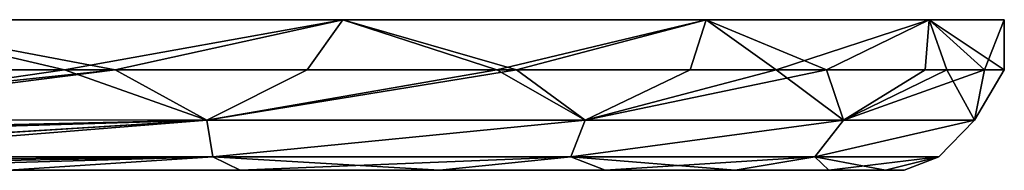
# Model space of a CAD drawing. Header units: millimetres. Extents: x -52 to 52, y -78 to 25.
# Tile 29 of 31: x 36.66 to 46.5, y -5.5 to -4. Entities that reach past the tile are written whole.
import ezdxf

# ---------------------------------------------------------------- set-up
doc = ezdxf.new("R2010")
doc.units = ezdxf.units.MM
doc.header["$LTSCALE"] = 65.185185
for name, color, linetype in [('42', 7, 'CONTINUOUS'), ('44', 7, 'CONTINUOUS'), ('45', 7, 'CONTINUOUS'), ('88', 7, 'CONTINUOUS')]:
    doc.layers.add(name, color=color, linetype=linetype)

msp = doc.modelspace()

# ---------------------------------------------------------------- linework, layer by layer
at = {"layer": '42', "color": 253, "linetype": 'Continuous', "true_color": 0x999999}
for points in [[(-45.3112, -5.5, -4.141), (45.5, -5.5, 0), (-45.5, -5.5, 0), (-45.3112, -5.5, -4.141)], [(-45.5, -5.5, 0), (45.3112, -5.5, 4.141), (-45.3112, -5.5, 4.141), (-45.5, -5.5, 0)], [(45.5, -5.5, 0), (45.3112, -5.5, 4.141), (-45.5, -5.5, 0), (45.5, -5.5, 0)], [(-44.7463, -5.5, -8.2476), (45.3112, -5.5, -4.141), (-45.3112, -5.5, -4.141), (-44.7463, -5.5, -8.2476)], [(45.3112, -5.5, -4.141), (45.5, -5.5, 0), (-45.3112, -5.5, -4.141), (45.3112, -5.5, -4.141)], [(-45.3112, -5.5, 4.141), (44.7463, -5.5, 8.2476), (-44.7463, -5.5, 8.2476), (-45.3112, -5.5, 4.141)], [(45.3112, -5.5, 4.141), (44.7463, -5.5, 8.2476), (-45.3112, -5.5, 4.141), (45.3112, -5.5, 4.141)], [(44.7463, -5.5, -8.2476), (45.3112, -5.5, -4.141), (-44.7463, -5.5, -8.2476), (44.7463, -5.5, -8.2476)], [(-44.7463, -5.5, 8.2476), (43.8099, -5.5, 12.2857), (-43.8099, -5.5, 12.2857), (-44.7463, -5.5, 8.2476)], [(44.7463, -5.5, 8.2476), (43.8099, -5.5, 12.2857), (-44.7463, -5.5, 8.2476), (44.7463, -5.5, 8.2476)], [(-43.8099, -5.5, -12.2857), (44.7463, -5.5, -8.2476), (-44.7463, -5.5, -8.2476), (-43.8099, -5.5, -12.2857)], [(43.8099, -5.5, -12.2857), (44.7463, -5.5, -8.2476), (-43.8099, -5.5, -12.2857), (43.8099, -5.5, -12.2857)], [(-43.8099, -5.5, 12.2857), (42.51, -5.5, 16.2219), (-42.51, -5.5, 16.2219), (-43.8099, -5.5, 12.2857)], [(43.8099, -5.5, 12.2857), (42.51, -5.5, 16.2219), (-43.8099, -5.5, 12.2857), (43.8099, -5.5, 12.2857)], [(-42.51, -5.5, -16.2219), (43.8099, -5.5, -12.2857), (-43.8099, -5.5, -12.2857), (-42.51, -5.5, -16.2219)], [(-42.51, -5.5, 16.2219), (40.8572, -5.5, 20.0234), (-40.8572, -5.5, 20.0234), (-42.51, -5.5, 16.2219)], [(-40.8572, -5.5, -20.0234), (42.51, -5.5, -16.2219), (-42.51, -5.5, -16.2219), (-40.8572, -5.5, -20.0234)], [(42.51, -5.5, -16.2219), (43.8099, -5.5, -12.2857), (-42.51, -5.5, -16.2219), (42.51, -5.5, -16.2219)], [(42.51, -5.5, 16.2219), (40.8572, -5.5, 20.0234), (-42.51, -5.5, 16.2219), (42.51, -5.5, 16.2219)], [(-38.8654, -5.5, -23.6587), (40.8572, -5.5, -20.0234), (-40.8572, -5.5, -20.0234), (-38.8654, -5.5, -23.6587)], [(40.8572, -5.5, -20.0234), (42.51, -5.5, -16.2219), (-40.8572, -5.5, -20.0234), (40.8572, -5.5, -20.0234)], [(40.8572, -5.5, 20.0234), (38.8654, -5.5, 23.6587), (-40.8572, -5.5, 20.0234), (40.8572, -5.5, 20.0234)], [(-40.8572, -5.5, 20.0234), (38.8654, -5.5, 23.6587), (-38.8654, -5.5, 23.6587), (-40.8572, -5.5, 20.0234)], [(-30.1387, -5.5, -26.1631), (38.8654, -5.5, -23.6587), (-38.8654, -5.5, -23.6587), (-30.1387, -5.5, -26.1631)], [(38.8654, -5.5, -23.6587), (40.8572, -5.5, -20.0234), (-38.8654, -5.5, -23.6587), (38.8654, -5.5, -23.6587)], [(-38.8654, -5.5, 23.6587), (38.8654, -5.5, 23.6587), (30.1387, -5.5, 26.1631), (-38.8654, -5.5, 23.6587)], [(30.1384, -5.5, -26.163), (38.8654, -5.5, -23.6587), (-30.1387, -5.5, -26.1631), (30.1384, -5.5, -26.163)], [(31.6596, -5.5, -26.5098), (38.8654, -5.5, -23.6587), (30.1384, -5.5, -26.163), (31.6596, -5.5, -26.5098)], [(38.8654, -5.5, 23.6587), (36.5509, -5.5, 27.0976), (30.1387, -5.5, 26.1631), (38.8654, -5.5, 23.6587)], [(36.5509, -5.5, -27.0976), (38.8654, -5.5, -23.6587), (31.6596, -5.5, -26.5098), (36.5509, -5.5, -27.0976)]]:
    msp.add_3dface(points, dxfattribs=at)
at = {"layer": '44', "color": 253, "linetype": 'Continuous', "true_color": 0x999999}
for points in [[(34.3639, -4.5, -31.3268), (34.9693, -4, -30.6496), (37.1078, -4.5, -28.0225), (34.3639, -4.5, -31.3268)], [(34.9693, -4, -30.6496), (39.8895, -4, -23.8972), (37.1078, -4.5, -28.0225), (34.9693, -4, -30.6496)], [(37.1078, -4.5, -28.0225), (39.8895, -4, -23.8972), (39.5351, -4.5, -24.4791), (37.1078, -4.5, -28.0225)], [(39.5351, -4.5, -24.4791), (39.8895, -4, -23.8972), (41.6251, -4.5, -20.7268), (39.5351, -4.5, -24.4791)], [(39.8895, -4, -23.8972), (43.522, -4, -16.3734), (41.6251, -4.5, -20.7268), (39.8895, -4, -23.8972)], [(41.6251, -4.5, -20.7268), (43.522, -4, -16.3734), (43.36, -4.5, -16.7977), (41.6251, -4.5, -20.7268)], [(43.36, -4.5, -16.7977), (43.522, -4, -16.3734), (44.7249, -4.5, -12.7253), (43.36, -4.5, -16.7977)], [(43.522, -4, -16.3734), (45.7494, -4, -8.321), (44.7249, -4.5, -12.7253), (43.522, -4, -16.3734)], [(44.7249, -4.5, -12.7253), (45.7494, -4, -8.321), (45.7082, -4.5, -8.5444), (44.7249, -4.5, -12.7253)], [(45.7082, -4.5, -8.5444), (45.7494, -4, -8.321), (46.3016, -4.5, -4.2905), (45.7082, -4.5, -8.5444)], [(45.7494, -4, -8.321), (46.5, -4), (46.3016, -4.5, -4.2905), (45.7494, -4, -8.321)], [(46.5, -4), (46.5, -4.5), (46.3016, -4.5, -4.2905), (46.5, -4)]]:
    msp.add_3dface(points, dxfattribs=at)
at = {"layer": '45', "color": 253, "linetype": 'Continuous', "true_color": 0x999999}
for points in [[(34.9693, -4, 30.6496), (32.8805, -4.5, 32.8805), (37.6166, -4.5, 27.3357), (34.9693, -4, 30.6496)], [(39.8895, -4, 23.8972), (34.9693, -4, 30.6496), (37.6166, -4.5, 27.3357), (39.8895, -4, 23.8972)], [(41.4277, -4.5, 21.1186), (39.8895, -4, 23.8972), (37.6166, -4.5, 27.3357), (41.4277, -4.5, 21.1186)], [(43.522, -4, 16.3734), (39.8895, -4, 23.8972), (41.4277, -4.5, 21.1186), (43.522, -4, 16.3734)], [(44.2199, -4.5, 14.3822), (43.522, -4, 16.3734), (41.4277, -4.5, 21.1186), (44.2199, -4.5, 14.3822)], [(45.7494, -4, 8.321), (43.522, -4, 16.3734), (44.2199, -4.5, 14.3822), (45.7494, -4, 8.321)], [(45.9247, -4.5, 7.2921), (45.7494, -4, 8.321), (44.2199, -4.5, 14.3822), (45.9247, -4.5, 7.2921)], [(46.5, -4.5), (46.5, -4), (45.7494, -4, 8.321), (46.5, -4.5)], [(46.5, -4.5), (45.7494, -4, 8.321), (45.9247, -4.5, 7.2921), (46.5, -4.5)]]:
    msp.add_3dface(points, dxfattribs=at)
at = {"layer": '88', "color": 253, "linetype": 'Continuous', "true_color": 0x999999}
for points in [[(37.6166, -4.5, 27.3357), (32.8805, -4.5, 32.8805), (33.5649, -4.923, 32.0458), (37.6166, -4.5, 27.3357)], [(33.6688, -4.9982, 31.8797), (37.6166, -4.5, 27.3357), (33.5649, -4.923, 32.0458), (33.6688, -4.9982, 31.8797)], [(38.5315, -4.9995, 25.7906), (37.6166, -4.5, 27.3357), (33.6688, -4.9982, 31.8797), (38.5315, -4.9995, 25.7906)], [(34.3639, -4.5, -31.3268), (37.1078, -4.5, -28.0225), (33.6696, -4.9988, -31.8784), (34.3639, -4.5, -31.3268)], [(33.6696, -4.9988, -31.8784), (37.1078, -4.5, -28.0225), (38.5308, -4.9995, -25.7917), (33.6696, -4.9988, -31.8784)], [(37.1078, -4.5, -28.0225), (39.5351, -4.5, -24.4791), (38.5308, -4.9995, -25.7917), (37.1078, -4.5, -28.0225)], [(41.4277, -4.5, 21.1186), (37.6166, -4.5, 27.3357), (38.5315, -4.9995, 25.7906), (41.4277, -4.5, 21.1186)], [(38.5308, -4.9995, -25.7917), (41.6251, -4.5, -20.7268), (42.3111, -4.9995, -18.9633), (38.5308, -4.9995, -25.7917)], [(39.5351, -4.5, -24.4791), (41.6251, -4.5, -20.7268), (38.5308, -4.9995, -25.7917), (39.5351, -4.5, -24.4791)], [(42.3116, -4.9995, 18.962), (41.4277, -4.5, 21.1186), (38.5315, -4.9995, 25.7906), (42.3116, -4.9995, 18.962)], [(44.2199, -4.5, 14.3822), (41.4277, -4.5, 21.1186), (42.3116, -4.9995, 18.962), (44.2199, -4.5, 14.3822)], [(41.6251, -4.5, -20.7268), (43.36, -4.5, -16.7977), (42.3111, -4.9995, -18.9633), (41.6251, -4.5, -20.7268)], [(42.3111, -4.9995, -18.9633), (44.7249, -4.5, -12.7253), (44.8924, -4.9995, -11.5976), (42.3111, -4.9995, -18.9633)], [(43.36, -4.5, -16.7977), (44.7249, -4.5, -12.7253), (42.3111, -4.9995, -18.9633), (43.36, -4.5, -16.7977)], [(44.8928, -4.9995, 11.5962), (44.2199, -4.5, 14.3822), (42.3116, -4.9995, 18.962), (44.8928, -4.9995, 11.5962)], [(45.9247, -4.5, 7.2921), (44.2199, -4.5, 14.3822), (44.8928, -4.9995, 11.5962), (45.9247, -4.5, 7.2921)], [(44.7249, -4.5, -12.7253), (45.7082, -4.5, -8.5444), (44.8924, -4.9995, -11.5976), (44.7249, -4.5, -12.7253)], [(44.8924, -4.9995, -11.5976), (46.3016, -4.5, -4.2905), (46.2017, -4.9995, -3.9032), (44.8924, -4.9995, -11.5976)], [(45.7082, -4.5, -8.5444), (46.3016, -4.5, -4.2905), (44.8924, -4.9995, -11.5976), (45.7082, -4.5, -8.5444)], [(46.2018, -4.9995, 3.9018), (45.9247, -4.5, 7.2921), (44.8928, -4.9995, 11.5962), (46.2018, -4.9995, 3.9018)], [(46.5, -4.5), (45.9247, -4.5, 7.2921), (46.2018, -4.9995, 3.9018), (46.5, -4.5)], [(46.2017, -4.9995, -3.9032), (46.5, -4.5), (46.2018, -4.9995, 3.9018), (46.2017, -4.9995, -3.9032)], [(46.3016, -4.5, -4.2905), (46.5, -4.5), (46.2017, -4.9995, -3.9032), (46.3016, -4.5, -4.2905)], [(38.5315, -4.9995, 25.7906), (33.6688, -4.9982, 31.8797), (33.7923, -5.1078, 31.6422), (38.5315, -4.9995, 25.7906)], [(33.6696, -4.9988, -31.8784), (38.5308, -4.9995, -25.7917), (33.7956, -5.1111, -31.6348), (33.6696, -4.9988, -31.8784)], [(38.5315, -4.9995, 25.7906), (33.7923, -5.1078, 31.6422), (33.8242, -5.1409, 31.5692), (38.5315, -4.9995, 25.7906)], [(33.7956, -5.1111, -31.6348), (38.5308, -4.9995, -25.7917), (33.8243, -5.141, -31.569), (33.7956, -5.1111, -31.6348)], [(33.9356, -5.2839, 31.2332), (38.5315, -4.9995, 25.7906), (33.8242, -5.1409, 31.5692), (33.9356, -5.2839, 31.2332)], [(33.8243, -5.141, -31.569), (38.5308, -4.9995, -25.7917), (33.9379, -5.2876, -31.2238), (33.8243, -5.141, -31.569)], [(33.9776, -5.366, 31.0084), (38.5315, -4.9995, 25.7906), (33.9356, -5.2839, 31.2332), (33.9776, -5.366, 31.0084)], [(33.9379, -5.2876, -31.2238), (38.5308, -4.9995, -25.7917), (33.9777, -5.3662, -31.008), (33.9379, -5.2876, -31.2238)], [(38.5907, -5.366, 25.0352), (38.5315, -4.9995, 25.7906), (33.9776, -5.366, 31.0084), (38.5907, -5.366, 25.0352)], [(33.9777, -5.3662, -31.008), (38.5308, -4.9995, -25.7917), (38.5905, -5.366, -25.0355), (33.9777, -5.3662, -31.008)], [(38.5308, -4.9995, -25.7917), (42.3111, -4.9995, -18.9633), (38.5905, -5.366, -25.0355), (38.5308, -4.9995, -25.7917)], [(42.3116, -4.9995, 18.962), (38.5315, -4.9995, 25.7906), (38.5907, -5.366, 25.0352), (42.3116, -4.9995, 18.962)], [(38.5905, -5.366, -25.0355), (42.3111, -4.9995, -18.9633), (42.1679, -5.366, -18.3811), (38.5905, -5.366, -25.0355)], [(42.1681, -5.366, 18.3808), (42.3116, -4.9995, 18.962), (38.5907, -5.366, 25.0352), (42.1681, -5.366, 18.3808)], [(42.3111, -4.9995, -18.9633), (44.8924, -4.9995, -11.5976), (42.1679, -5.366, -18.3811), (42.3111, -4.9995, -18.9633)], [(42.1679, -5.366, -18.3811), (44.8924, -4.9995, -11.5976), (44.6079, -5.366, -11.2309), (42.1679, -5.366, -18.3811)], [(44.608, -5.366, 11.2305), (44.8928, -4.9995, 11.5962), (42.1681, -5.366, 18.3808), (44.608, -5.366, 11.2305)], [(44.8928, -4.9995, 11.5962), (42.3116, -4.9995, 18.962), (42.1681, -5.366, 18.3808), (44.8928, -4.9995, 11.5962)], [(44.8924, -4.9995, -11.5976), (46.2017, -4.9995, -3.9032), (44.6079, -5.366, -11.2309), (44.8924, -4.9995, -11.5976)], [(44.6079, -5.366, -11.2309), (46.2017, -4.9995, -3.9032), (45.8446, -5.366, -3.7777), (44.6079, -5.366, -11.2309)], [(46.2018, -4.9995, 3.9018), (44.8928, -4.9995, 11.5962), (44.608, -5.366, 11.2305), (46.2018, -4.9995, 3.9018)], [(45.8446, -5.366, 3.7774), (46.2018, -4.9995, 3.9018), (44.608, -5.366, 11.2305), (45.8446, -5.366, 3.7774)], [(46.2017, -4.9995, -3.9032), (46.2018, -4.9995, 3.9018), (45.8446, -5.366, -3.7777), (46.2017, -4.9995, -3.9032)], [(45.8446, -5.366, -3.7777), (46.2018, -4.9995, 3.9018), (45.8446, -5.366, 3.7774), (45.8446, -5.366, -3.7777)], [(36.5509, -5.5, -27.0976), (33.9333, -5.5, -30.3114), (38.5905, -5.366, -25.0355), (36.5509, -5.5, -27.0976)], [(38.5905, -5.366, -25.0355), (33.9333, -5.5, -30.3114), (33.9932, -5.4446, -30.736), (38.5905, -5.366, -25.0355)], [(36.5509, -5.5, 27.0976), (38.5907, -5.366, 25.0352), (33.9776, -5.366, 31.0084), (36.5509, -5.5, 27.0976)], [(33.9777, -5.3662, -31.008), (38.5905, -5.366, -25.0355), (33.9907, -5.4106, -30.8651), (33.9777, -5.3662, -31.008)], [(33.9907, -5.4106, -30.8651), (38.5905, -5.366, -25.0355), (33.9932, -5.4446, -30.736), (33.9907, -5.4106, -30.8651)], [(38.8654, -5.5, -23.6587), (36.5509, -5.5, -27.0976), (38.5905, -5.366, -25.0355), (38.8654, -5.5, -23.6587)], [(36.5509, -5.5, 27.0976), (38.8654, -5.5, 23.6587), (38.5907, -5.366, 25.0352), (36.5509, -5.5, 27.0976)], [(38.8654, -5.5, -23.6587), (38.5905, -5.366, -25.0355), (42.1679, -5.366, -18.3811), (38.8654, -5.5, -23.6587)], [(38.8654, -5.5, 23.6587), (40.8572, -5.5, 20.0234), (38.5907, -5.366, 25.0352), (38.8654, -5.5, 23.6587)], [(40.8572, -5.5, 20.0234), (42.1681, -5.366, 18.3808), (38.5907, -5.366, 25.0352), (40.8572, -5.5, 20.0234)], [(40.8572, -5.5, -20.0234), (38.8654, -5.5, -23.6587), (42.1679, -5.366, -18.3811), (40.8572, -5.5, -20.0234)], [(42.51, -5.5, -16.2219), (40.8572, -5.5, -20.0234), (42.1679, -5.366, -18.3811), (42.51, -5.5, -16.2219)], [(40.8572, -5.5, 20.0234), (42.51, -5.5, 16.2219), (42.1681, -5.366, 18.3808), (40.8572, -5.5, 20.0234)], [(42.51, -5.5, -16.2219), (42.1679, -5.366, -18.3811), (44.6079, -5.366, -11.2309), (42.51, -5.5, -16.2219)], [(42.51, -5.5, 16.2219), (43.8099, -5.5, 12.2857), (42.1681, -5.366, 18.3808), (42.51, -5.5, 16.2219)], [(43.8099, -5.5, 12.2857), (44.608, -5.366, 11.2305), (42.1681, -5.366, 18.3808), (43.8099, -5.5, 12.2857)], [(43.8099, -5.5, -12.2857), (42.51, -5.5, -16.2219), (44.6079, -5.366, -11.2309), (43.8099, -5.5, -12.2857)], [(44.7463, -5.5, -8.2476), (43.8099, -5.5, -12.2857), (44.6079, -5.366, -11.2309), (44.7463, -5.5, -8.2476)], [(43.8099, -5.5, 12.2857), (44.7463, -5.5, 8.2476), (44.608, -5.366, 11.2305), (43.8099, -5.5, 12.2857)], [(44.7463, -5.5, -8.2476), (44.6079, -5.366, -11.2309), (45.8446, -5.366, -3.7777), (44.7463, -5.5, -8.2476)], [(44.7463, -5.5, 8.2476), (45.3112, -5.5, 4.141), (44.608, -5.366, 11.2305), (44.7463, -5.5, 8.2476)], [(45.3112, -5.5, 4.141), (45.8446, -5.366, 3.7774), (44.608, -5.366, 11.2305), (45.3112, -5.5, 4.141)], [(45.3112, -5.5, -4.141), (44.7463, -5.5, -8.2476), (45.8446, -5.366, -3.7777), (45.3112, -5.5, -4.141)], [(45.5, -5.5, 0), (45.3112, -5.5, -4.141), (45.8446, -5.366, -3.7777), (45.5, -5.5, 0)], [(45.3112, -5.5, 4.141), (45.5, -5.5, 0), (45.8446, -5.366, 3.7774), (45.3112, -5.5, 4.141)], [(45.5, -5.5, 0), (45.8446, -5.366, -3.7777), (45.8446, -5.366, 3.7774), (45.5, -5.5, 0)]]:
    msp.add_3dface(points, dxfattribs=at)

doc.saveas('drawing.dxf')
